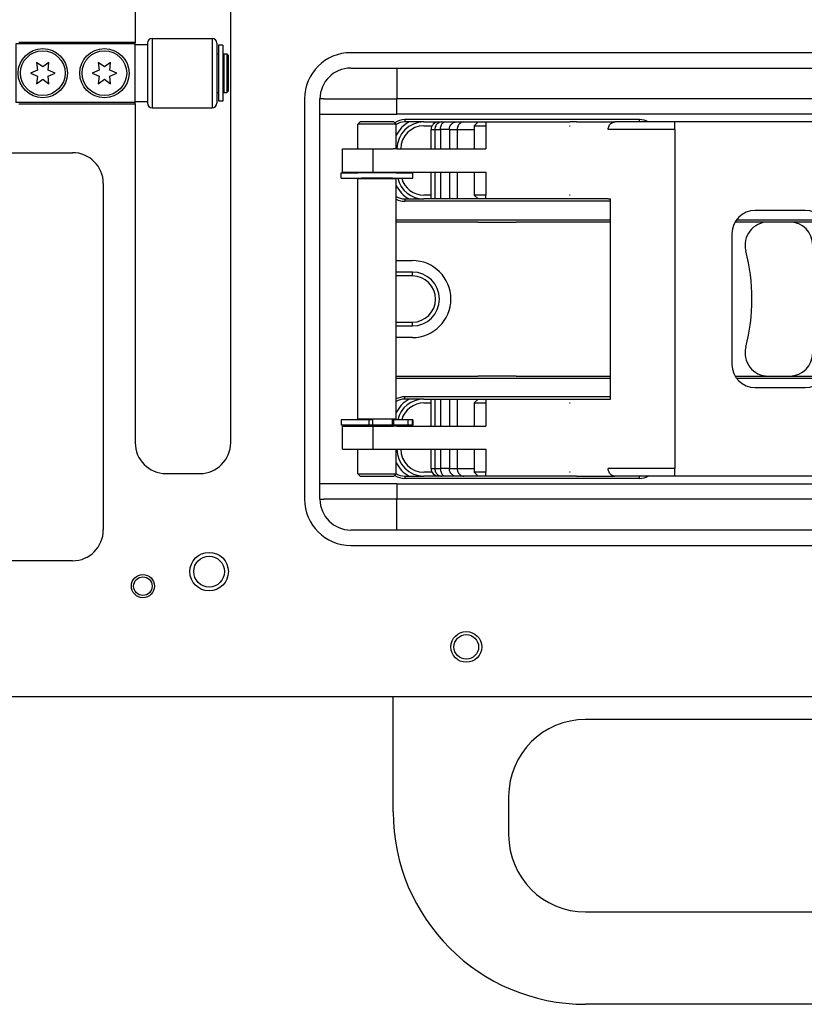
# Model space of a CAD drawing. Extents: x -1765 to 4890, y -3431 to 1272.
# Tile 63 of 111: x -238 to -136, y -1916 to -1789. Entities that reach past the tile are written whole.
import ezdxf

# ---------------------------------------------------------------- set-up
doc = ezdxf.new("R2010")
doc.units = 0
doc.layers.get('0').update_dxf_attribs({"linetype": 'CONTINUOUS'})

# ---------------------------------------------------------------- blocks, each defined once
blk = doc.blocks.new('E7018-24101__301', base_point=(116.8, -1421.88))
at = {"color": 1, "linetype": 'CONTINUOUS'}
for p, q in [((-223, -1747.54), (-223, -1791.54)), ((-210.6, -1843.54), (-210.6, -1747.54)), ((-223, -1791.54), (-238.1, -1791.54)), ((-223, -1791.74), (-223, -1791.54)), ((-223, -1791.84), (-223, -1791.74)), ((-223, -1799.24), (-223, -1791.84)), ((-45, -1792.88), (-195, -1792.88)), ((-223, -1799.34), (-223, -1799.24)), ((-201, -1798.88), (-201, -1850.88)), ((-238.1, -1799.54), (-223, -1799.54)), ((-223, -1799.54), (-223, -1799.34)), ((-223, -1799.54), (-223, -1843.54)), ((-323.82, -1805.87), (-231.14, -1805.87)), ((-227.14, -1809.87), (-227.14, -1854.87)), ((-219, -1847.54), (-214.6, -1847.54)), ((-195, -1856.88), (-45, -1856.88)), ((-231.14, -1858.87), (-323.82, -1858.87)), ((-352.8, -1876.48), (-189.5, -1876.48)), ((-189.5, -1876.48), (-188.9, -1876.48)), ((-188.9, -1876.48), (-51.1, -1876.48))]:
    blk.add_line(p, q, dxfattribs=at)
for centre, radius in [((-213.4, -1860.28), 2.5), ((-213.4, -1860.28), 2), ((-222, -1862.17), 1.5), ((-222, -1862.17), 1.2), ((-180, -1870.06), 2), ((-180, -1870.06), 1.6)]:
    blk.add_circle(centre, radius, dxfattribs=at)
for centre, radius, start, end in [((-195, -1798.88), 6, 90, 180), ((-231.14, -1809.87), 4, 0, 90), ((-219, -1843.54), 4, 180, -90), ((-214.6, -1843.54), 4, -90, 0), ((-195, -1850.88), 6, 180, -90), ((-231.14, -1854.87), 4, -90, 0)]:
    blk.add_arc(centre, radius, start, end, dxfattribs=at)
blk = doc.blocks.new('BUSHING_E7018-21701_2__304', base_point=(-182, -1819.88))
at = {"color": 1, "linetype": 'CONTINUOUS'}
blk.add_arc((-187, -1824.88), 5, -90, 90, dxfattribs=at)
blk = doc.blocks.new('BUSHINGS_POGOTOWER__306', base_point=(-48.5, -1613.88))
blk.add_blockref('BUSHING_E7018-21701_2__304', (-182, -1819.88))
blk = doc.blocks.new('0515-2034_M3X12_2__307', base_point=(-232.1, -1792.64))
at = {"color": 1, "linetype": 'CONTINUOUS'}
for p, q in [((-235, -1794.74), (-235.8, -1794.15)), ((-235.8, -1794.15), (-235.69, -1795.14)), ((-234.2, -1794.15), (-235, -1794.74)), ((-234.31, -1795.14), (-234.2, -1794.15)), ((-235.69, -1795.14), (-236.6, -1795.54)), ((-233.4, -1795.54), (-234.31, -1795.14)), ((-236.6, -1795.54), (-235.69, -1795.94)), ((-235.69, -1795.94), (-235.8, -1796.92)), ((-235.8, -1796.92), (-235, -1796.34)), ((-235, -1796.34), (-234.2, -1796.92)), ((-234.31, -1795.94), (-233.4, -1795.54)), ((-234.2, -1796.92), (-234.31, -1795.94))]:
    blk.add_line(p, q, dxfattribs=at)
blk.add_circle((-235, -1795.54), 2.9, dxfattribs=at)
blk = doc.blocks.new('0515-2034_M3X12_3__310', base_point=(-224.1, -1792.64))
at = {"color": 1, "linetype": 'CONTINUOUS'}
for p, q in [((-227, -1794.74), (-227.8, -1794.15)), ((-227.8, -1794.15), (-227.69, -1795.14)), ((-226.2, -1794.15), (-227, -1794.74)), ((-226.31, -1795.14), (-226.2, -1794.15)), ((-227.69, -1795.14), (-228.6, -1795.54)), ((-225.4, -1795.54), (-226.31, -1795.14)), ((-228.6, -1795.54), (-227.69, -1795.94)), ((-227.69, -1795.94), (-227.8, -1796.92)), ((-227.8, -1796.92), (-227, -1796.34)), ((-227, -1796.34), (-226.2, -1796.92)), ((-226.31, -1795.94), (-225.4, -1795.54)), ((-226.2, -1796.92), (-226.31, -1795.94))]:
    blk.add_line(p, q, dxfattribs=at)
blk.add_circle((-227, -1795.54), 2.9, dxfattribs=at)
blk = doc.blocks.new('SCREWSET_STIFFENER__315', base_point=(-2.1, -1498))
for name, p in [('0515-2034_M3X12_2__307', (-232.1, -1792.64)), ('0515-2034_M3X12_3__310', (-224.1, -1792.64))]:
    blk.add_blockref(name, p)
blk = doc.blocks.new('24991-0S112_2__326', base_point=(-50.5, -1876.48))
at = {"color": 1, "linetype": 'CONTINUOUS'}
for p, q in [((-189.5, -1876.48), (-188.9, -1876.48)), ((-189.5, -1891.48), (-189.5, -1876.48)), ((-75.5, -1879.48), (-164.5, -1879.48)), ((-174.5, -1889.48), (-174.5, -1894.48)), ((-164.5, -1904.48), (-75.5, -1904.48)), ((-75.5, -1916.48), (-164.5, -1916.48))]:
    blk.add_line(p, q, dxfattribs=at)
for centre, radius, start, end in [((-164.5, -1889.48), 10, 90, 180), ((-164.5, -1891.48), 25, 180, -90), ((-164.5, -1894.48), 10, 180, -90)]:
    blk.add_arc(centre, radius, start, end, dxfattribs=at)
blk = doc.blocks.new('STIFF_HANDLES__327', base_point=(-50.5, -1381.88))
blk.add_blockref('24991-0S112_2__326', (-50.5, -1876.48))
blk = doc.blocks.new('WASHER1__340', base_point=(-211.6, -1791.89))
at = {"color": 1, "linetype": 'CONTINUOUS'}
for p, q in [((-211.6, -1791.89), (-212.2, -1791.89)), ((-212.2, -1791.89), (-212.2, -1793.04)), ((-211.6, -1791.89), (-211.6, -1799.19)), ((-212.2, -1793.04), (-212.2, -1793.94)), ((-212.2, -1793.94), (-212.2, -1795.54)), ((-212.2, -1795.54), (-212.2, -1797.14)), ((-212.2, -1797.14), (-212.2, -1798.04)), ((-212.2, -1798.04), (-212.2, -1799.19)), ((-211.6, -1799.19), (-212.2, -1799.19))]:
    blk.add_line(p, q, dxfattribs=at)
blk = doc.blocks.new('23796-0S111__341', base_point=(-210.9, -1791.74))
at = {"color": 1, "linetype": 'CONTINUOUS'}
for p, q in [((-223, -1791.74), (-238.5, -1791.74)), ((-238.5, -1791.74), (-238.5, -1799.34)), ((-223, -1791.84), (-223, -1791.74)), ((-223, -1791.84), (-221.4, -1791.84)), ((-223, -1799.24), (-223, -1791.84)), ((-221.4, -1791.84), (-221.4, -1793.04)), ((-221.4, -1793.04), (-221.4, -1798.04)), ((-212.4, -1793.04), (-212.2, -1793.04)), ((-212.2, -1793.04), (-212.2, -1793.94)), ((-212.2, -1793.94), (-212.2, -1795.54)), ((-211.5, -1793.94), (-211.6, -1793.94)), ((-211.5, -1793.04), (-211.5, -1793.94)), ((-211.5, -1793.04), (-211.1, -1793.04)), ((-211.5, -1793.94), (-211.5, -1795.54)), ((-211.1, -1793.04), (-211.1, -1795.54)), ((-210.9, -1793.24), (-211.1, -1793.04)), ((-210.9, -1797.84), (-210.9, -1793.24)), ((-212.2, -1795.54), (-212.2, -1797.14)), ((-211.5, -1795.54), (-211.5, -1797.14)), ((-211.1, -1795.54), (-211.1, -1798.04)), ((-212.2, -1797.14), (-212.2, -1798.04)), ((-211.5, -1797.14), (-211.6, -1797.14)), ((-211.5, -1797.14), (-211.5, -1798.04)), ((-210.9, -1797.84), (-211.1, -1798.04)), ((-223, -1799.24), (-221.4, -1799.24)), ((-223, -1799.34), (-223, -1799.24)), ((-221.4, -1798.04), (-221.4, -1799.24)), ((-212.4, -1798.04), (-212.2, -1798.04)), ((-211.5, -1798.04), (-211.1, -1798.04)), ((-223, -1799.34), (-238.5, -1799.34))]:
    blk.add_line(p, q, dxfattribs=at)
for centre in [(-235, -1795.54), (-227, -1795.54)]:
    blk.add_circle(centre, 3.2, dxfattribs=at)
blk = doc.blocks.new('BEARING_HK0509__342', base_point=(-212.4, -1791.04))
at = {"color": 1, "linetype": 'CONTINUOUS'}
for p, q in [((-220.8, -1791.04), (-220.8, -1800.04)), ((-220.8, -1791.04), (-213, -1791.04)), ((-213, -1791.04), (-213, -1800.04)), ((-221.4, -1791.64), (-221.4, -1791.84)), ((-221.4, -1791.84), (-221.4, -1793.04)), ((-212.4, -1791.64), (-212.4, -1799.44)), ((-221.4, -1793.04), (-221.4, -1798.04)), ((-221.4, -1798.04), (-221.4, -1799.24)), ((-221.4, -1799.24), (-221.4, -1799.44)), ((-220.8, -1800.04), (-213, -1800.04))]:
    blk.add_line(p, q, dxfattribs=at)
for centre, start, end in [((-220.8, -1791.64), 90, 180), ((-213, -1791.64), 0, 90), ((-220.8, -1799.44), 180, -90), ((-213, -1799.44), -90, 0)]:
    blk.add_arc(centre, 0.6, start, end, dxfattribs=at)
blk = doc.blocks.new('BEARING_ASSY2_2__343', base_point=(-210.9, -1791.04))
for name, p in [('BEARING_HK0509__342', (-212.4, -1791.04)), ('23796-0S111__341', (-210.9, -1791.74)), ('WASHER1__340', (-211.6, -1791.89))]:
    blk.add_blockref(name, p)
blk = doc.blocks.new('BEARINGS__360', base_point=(130.3, -1469.57))
blk.add_blockref('BEARING_ASSY2_2__343', (-210.9, -1791.04))
blk = doc.blocks.new('SMALLPARTS__361', base_point=(130.3, -1381.88))
for name, p in [('STIFF_HANDLES__327', (-50.5, -1381.88)), ('BEARINGS__360', (130.3, -1469.57)), ('BUSHINGS_POGOTOWER__306', (-48.5, -1613.88)), ('SCREWSET_STIFFENER__315', (-2.1, -1498))]:
    blk.add_blockref(name, p)
blk = doc.blocks.new('E7018-64101__362', base_point=(130.3, -1381.88))
for name, p in [('SMALLPARTS__361', (130.3, -1381.88)), ('E7018-24101__301', (116.8, -1421.88))]:
    blk.add_blockref(name, p)
blk = doc.blocks.new('DUT_BOARD__363', base_point=(87.82, -1437.57))
at = {"color": 1, "linetype": 'CONTINUOUS'}
for p, q in [((-323.82, -1805.87), (-231.14, -1805.87)), ((-227.14, -1809.87), (-227.14, -1854.87)), ((-231.14, -1858.87), (-323.82, -1858.87))]:
    blk.add_line(p, q, dxfattribs=at)
for centre, start, end in [((-231.14, -1809.87), 0, 90), ((-231.14, -1854.87), -90, 0)]:
    blk.add_arc(centre, 4, start, end, dxfattribs=at)
blk = doc.blocks.new('STIFF_ASSY_DUTBD__364', base_point=(130.3, -1381.88))
for name, p in [('E7018-64101__362', (130.3, -1381.88)), ('DUT_BOARD__363', (87.82, -1437.57))]:
    blk.add_blockref(name, p)
blk = doc.blocks.new('Z_STAGE_PLATE__403', base_point=(-41, -1794.88))
at = {"color": 1, "linetype": 'CONTINUOUS'}
for p, q in [((-195, -1794.88), (-189, -1794.88)), ((-189, -1794.88), (-189, -1798.88)), ((-189, -1794.88), (-178.5, -1794.88)), ((-178.5, -1794.88), (-176.5, -1794.88)), ((-176.5, -1794.88), (-176, -1794.88)), ((-176, -1794.88), (-175.5, -1794.88)), ((-175.5, -1794.88), (-173.5, -1794.88)), ((-173.5, -1794.88), (-147, -1794.88)), ((-147, -1794.88), (-145, -1794.88)), ((-145, -1794.88), (-144, -1794.88)), ((-144, -1794.88), (-142, -1794.88)), ((-142, -1794.88), (-98, -1794.88)), ((-198.5, -1798.88), (-199, -1798.88)), ((-199, -1800.88), (-199, -1798.88)), ((-198.5, -1798.88), (-189, -1798.88)), ((-178.5, -1798.88), (-189, -1798.88)), ((-189, -1800.88), (-189, -1798.88)), ((-178, -1798.88), (-178.5, -1798.88)), ((-174, -1798.88), (-178, -1798.88)), ((-173.5, -1798.88), (-174, -1798.88)), ((-147, -1798.88), (-173.5, -1798.88)), ((-146.5, -1798.88), (-147, -1798.88)), ((-142.5, -1798.88), (-146.5, -1798.88)), ((-142, -1798.88), (-142.5, -1798.88)), ((-98, -1798.88), (-142, -1798.88)), ((-199, -1800.88), (-189, -1800.88)), ((-199, -1848.88), (-199, -1800.88)), ((-51, -1800.88), (-189, -1800.88)), ((-188, -1801.58), (-188, -1801.88)), ((-157.5, -1801.58), (-188, -1801.58)), ((-157.5, -1801.88), (-157.5, -1801.58)), ((-185.5, -1801.88), (-188, -1801.88)), ((-185.5, -1801.88), (-183.58, -1801.88)), ((-183.58, -1801.88), (-183.16, -1801.88)), ((-183.16, -1801.88), (-182.76, -1801.88)), ((-182.76, -1801.88), (-181.33, -1801.88)), ((-181.33, -1801.88), (-180.33, -1801.88)), ((-180.33, -1801.88), (-178.46, -1801.88)), ((-178.46, -1801.88), (-177.46, -1801.88)), ((-177.46, -1801.88), (-173.5, -1801.88)), ((-173.5, -1801.88), (-172.5, -1801.88)), ((-172.5, -1801.88), (-166.59, -1801.88)), ((-166.59, -1801.88), (-166.5, -1801.88)), ((-165.67, -1801.88), (-166.5, -1801.88)), ((-165.67, -1801.88), (-160.7, -1801.88)), ((-157.5, -1801.88), (-160.7, -1801.88)), ((-188, -1811.88), (-188, -1812.18)), ((-188, -1811.88), (-185.5, -1811.88)), ((-184.58, -1811.88), (-185.5, -1811.88)), ((-184.09, -1811.88), (-184.58, -1811.88)), ((-183.36, -1811.88), (-184.09, -1811.88)), ((-182.19, -1811.88), (-183.36, -1811.88)), ((-181.19, -1811.88), (-182.19, -1811.88)), ((-178.46, -1811.88), (-181.19, -1811.88)), ((-177.46, -1811.88), (-178.46, -1811.88)), ((-173, -1811.88), (-177.46, -1811.88)), ((-172, -1811.88), (-173, -1811.88)), ((-166.59, -1811.88), (-172, -1811.88)), ((-166.54, -1811.88), (-166.59, -1811.88)), ((-166.5, -1811.88), (-166.54, -1811.88)), ((-161.57, -1811.88), (-166.5, -1811.88)), ((-161.57, -1811.88), (-161.26, -1811.88)), ((-161.26, -1812.18), (-188, -1812.18)), ((-189.09, -1814.58), (-161.26, -1814.58)), ((-144.9, -1814.58), (-133.6, -1814.58)), ((-185.9, -1814.88), (-189.09, -1814.88)), ((-178.5, -1814.88), (-185.9, -1814.88)), ((-178.5, -1814.88), (-173.5, -1814.88)), ((-161.26, -1814.88), (-173.5, -1814.88)), ((-144, -1814.88), (-145.1, -1814.88)), ((-140.8, -1814.88), (-144, -1814.88)), ((-138, -1814.88), (-140.8, -1814.88)), ((-133.4, -1814.88), (-138, -1814.88)), ((-189.09, -1834.88), (-186, -1834.88)), ((-186, -1834.88), (-178.5, -1834.88)), ((-173.5, -1834.88), (-178.5, -1834.88)), ((-173.5, -1834.88), (-161.26, -1834.88)), ((-145.1, -1834.88), (-144.5, -1834.88)), ((-144.5, -1834.88), (-140.8, -1834.88)), ((-140.8, -1834.88), (-138, -1834.88)), ((-138, -1834.88), (-133.4, -1834.88)), ((-161.26, -1835.18), (-189.09, -1835.18)), ((-133.6, -1835.18), (-144.9, -1835.18)), ((-188, -1837.88), (-188, -1837.58)), ((-161.26, -1837.58), (-188, -1837.58)), ((-185.5, -1837.88), (-188, -1837.88)), ((-185.5, -1837.88), (-184.58, -1837.88)), ((-184.58, -1837.88), (-184.09, -1837.88)), ((-184.09, -1837.88), (-183.36, -1837.88)), ((-183.36, -1837.88), (-182.19, -1837.88)), ((-182.19, -1837.88), (-181.19, -1837.88)), ((-181.19, -1837.88), (-178.46, -1837.88)), ((-178.46, -1837.88), (-177.46, -1837.88)), ((-177.46, -1837.88), (-173, -1837.88)), ((-173, -1837.88), (-172, -1837.88)), ((-172, -1837.88), (-166.59, -1837.88)), ((-166.59, -1837.88), (-166.54, -1837.88)), ((-166.54, -1837.88), (-166.5, -1837.88)), ((-166.5, -1837.88), (-161.57, -1837.88)), ((-161.57, -1837.88), (-161.26, -1837.88)), ((-188, -1847.88), (-188, -1848.18)), ((-188, -1847.88), (-185.5, -1847.88)), ((-183.58, -1847.88), (-185.5, -1847.88)), ((-183.16, -1847.88), (-183.58, -1847.88)), ((-182.76, -1847.88), (-183.16, -1847.88)), ((-181.33, -1847.88), (-182.76, -1847.88)), ((-180.33, -1847.88), (-181.33, -1847.88)), ((-178.46, -1847.88), (-180.33, -1847.88)), ((-177.46, -1847.88), (-178.46, -1847.88)), ((-173.5, -1847.88), (-177.46, -1847.88)), ((-172.5, -1847.88), (-173.5, -1847.88)), ((-166.59, -1847.88), (-172.5, -1847.88)), ((-166.5, -1847.88), (-166.59, -1847.88)), ((-165.67, -1847.88), (-166.5, -1847.88)), ((-165.67, -1847.88), (-160.7, -1847.88)), ((-157.5, -1847.88), (-160.7, -1847.88)), ((-157.5, -1848.18), (-157.5, -1847.88)), ((-189, -1848.88), (-199, -1848.88)), ((-199, -1850.88), (-199, -1848.88)), ((-189, -1848.88), (-189, -1850.88)), ((-189, -1848.88), (-51, -1848.88)), ((-157.5, -1848.18), (-188, -1848.18)), ((-199, -1850.88), (-198.5, -1850.88)), ((-189, -1850.88), (-198.5, -1850.88)), ((-189, -1854.88), (-189, -1850.88)), ((-178.5, -1850.88), (-189, -1850.88)), ((-178, -1850.88), (-178.5, -1850.88)), ((-174, -1850.88), (-178, -1850.88)), ((-173.56, -1850.88), (-174, -1850.88)), ((-173.5, -1850.88), (-173.56, -1850.88)), ((-147, -1850.88), (-173.5, -1850.88)), ((-146.5, -1850.88), (-147, -1850.88)), ((-142.5, -1850.88), (-146.5, -1850.88)), ((-142.06, -1850.88), (-142.5, -1850.88)), ((-142, -1850.88), (-142.06, -1850.88)), ((-98, -1850.88), (-142, -1850.88)), ((-189, -1854.88), (-195, -1854.88)), ((-178.5, -1854.88), (-189, -1854.88)), ((-176.5, -1854.88), (-178.5, -1854.88)), ((-176, -1854.88), (-176.5, -1854.88)), ((-175.5, -1854.88), (-176, -1854.88)), ((-173.5, -1854.88), (-175.5, -1854.88)), ((-147, -1854.88), (-173.5, -1854.88)), ((-145, -1854.88), (-147, -1854.88)), ((-144, -1854.88), (-145, -1854.88)), ((-142, -1854.88), (-144, -1854.88)), ((-98, -1854.88), (-142, -1854.88))]:
    blk.add_line(p, q, dxfattribs=at)
for centre, radius, start, end in [((-195, -1798.88), 4, 90, 180), ((-188, -1803.88), 2.3, 90, 124.1633), ((-157.5, -1803.88), 2.3, 60.4082, 90), ((-188, -1803.88), 2, 90, 122.972), ((-188, -1809.88), 2, -122.972, -90), ((-188, -1809.88), 2.3, -118.245, -90), ((-188, -1839.88), 2.3, 90, 118.245), ((-188, -1839.88), 2, 90, 122.972), ((-188, -1845.88), 2.3, -124.1633, -90), ((-188, -1845.88), 2, -122.972, -90), ((-157.5, -1845.88), 2.3, -90, -60.4082), ((-195, -1850.88), 4, 180, -90)]:
    blk.add_arc(centre, radius, start, end, dxfattribs=at)
blk = doc.blocks.new('PIN_E7018-23703_3__406', base_point=(-142, -1794.88))
at = {"color": 1, "linetype": 'CONTINUOUS'}
for p, q in [((-147, -1794.88), (-145, -1794.88)), ((-144, -1794.88), (-142, -1794.88)), ((-146.5, -1798.88), (-147, -1798.88)), ((-142.5, -1798.88), (-146.5, -1798.88)), ((-142, -1798.88), (-142.5, -1798.88))]:
    blk.add_line(p, q, dxfattribs=at)
blk = doc.blocks.new('PIN_E7018-23703_4__407', base_point=(-173.5, -1794.88))
at = {"color": 1, "linetype": 'CONTINUOUS'}
for p, q in [((-178.5, -1794.88), (-176.5, -1794.88)), ((-175.5, -1794.88), (-173.5, -1794.88)), ((-178, -1798.88), (-178.5, -1798.88)), ((-174, -1798.88), (-178, -1798.88)), ((-173.5, -1798.88), (-174, -1798.88))]:
    blk.add_line(p, q, dxfattribs=at)
blk = doc.blocks.new('PIN_E7018-23703_6__408', base_point=(-142, -1831.38))
at = {"color": 1, "linetype": 'CONTINUOUS'}
for p, q in [((-146.5, -1850.88), (-147, -1850.88)), ((-142.5, -1850.88), (-146.5, -1850.88)), ((-142.06, -1850.88), (-142.5, -1850.88)), ((-142, -1850.88), (-142.06, -1850.88)), ((-145, -1854.88), (-147, -1854.88)), ((-142, -1854.88), (-144, -1854.88))]:
    blk.add_line(p, q, dxfattribs=at)
blk = doc.blocks.new('PIN_E7018-23703_5__411', base_point=(-173.5, -1850.88))
at = {"color": 1, "linetype": 'CONTINUOUS'}
for p, q in [((-178, -1850.88), (-178.5, -1850.88)), ((-174, -1850.88), (-178, -1850.88)), ((-173.56, -1850.88), (-174, -1850.88)), ((-173.5, -1850.88), (-173.56, -1850.88)), ((-176.5, -1854.88), (-178.5, -1854.88)), ((-173.5, -1854.88), (-175.5, -1854.88))]:
    blk.add_line(p, q, dxfattribs=at)
blk = doc.blocks.new('LATCHPINS__412', base_point=(-61.5, -1794.88))
for name, p in [('PIN_E7018-23703_4__407', (-173.5, -1794.88)), ('PIN_E7018-23703_3__406', (-142, -1794.88)), ('PIN_E7018-23703_5__411', (-173.5, -1850.88)), ('PIN_E7018-23703_6__408', (-142, -1831.38))]:
    blk.add_blockref(name, p)
blk = doc.blocks.new('RETAIN_RING_DIN6799-4__413', base_point=(-186.94, -1808.48))
at = {"color": 1, "linetype": 'CONTINUOUS'}
for p, q in [((-196.24, -1809.18), (-196.24, -1808.48)), ((-196.24, -1808.48), (-194.09, -1808.48)), ((-196.24, -1809.18), (-193.59, -1809.18)), ((-194.03, -1808.48), (-194.09, -1808.48)), ((-193.85, -1808.48), (-194.03, -1808.48)), ((-193.75, -1808.48), (-193.85, -1808.48)), ((-193.59, -1808.48), (-193.75, -1808.48)), ((-193.56, -1808.48), (-193.59, -1808.48)), ((-189.59, -1809.18), (-193.59, -1809.18)), ((-193.28, -1808.48), (-193.56, -1808.48)), ((-193.24, -1808.48), (-193.28, -1808.48)), ((-189.93, -1808.48), (-193.24, -1808.48)), ((-189.9, -1808.48), (-189.93, -1808.48)), ((-189.61, -1808.48), (-189.9, -1808.48)), ((-189.59, -1808.48), (-189.61, -1808.48)), ((-189.43, -1808.48), (-189.59, -1808.48)), ((-189.59, -1809.18), (-186.94, -1809.18)), ((-189.33, -1808.48), (-189.43, -1808.48)), ((-189.15, -1808.48), (-189.33, -1808.48)), ((-189.09, -1808.48), (-189.15, -1808.48)), ((-189.09, -1808.48), (-186.94, -1808.48)), ((-186.94, -1809.18), (-186.94, -1808.48))]:
    blk.add_line(p, q, dxfattribs=at)
blk = doc.blocks.new('RAIL_E7018-23701_2__414', base_point=(-75.09, -1837.88))
at = {"color": 1, "linetype": 'CONTINUOUS'}
for p, q in [((-178.46, -1837.88), (-178.96, -1838.38)), ((-178.96, -1838.38), (-177.46, -1838.38)), ((-178.96, -1838.38), (-178.96, -1841.38)), ((-178.46, -1837.88), (-177.46, -1837.88)), ((-177.46, -1837.88), (-177.46, -1838.38)), ((-177.46, -1837.88), (-173, -1837.88)), ((-177.46, -1838.38), (-177.46, -1841.38)), ((-173, -1837.88), (-172, -1837.88)), ((-172, -1837.88), (-166.59, -1837.88)), ((-166.59, -1837.88), (-166.54, -1837.88)), ((-166.59, -1838.38), (-166.5, -1838.38)), ((-166.54, -1837.88), (-166.5, -1837.88)), ((-166.5, -1837.88), (-161.57, -1837.88)), ((-161.57, -1837.88), (-161.26, -1837.88)), ((-127.27, -1837.88), (-112.82, -1837.88)), ((-112.97, -1838.38), (-127.12, -1838.38)), ((-196.09, -1841.38), (-192.09, -1841.38)), ((-196.09, -1844.38), (-196.09, -1841.38)), ((-192.09, -1841.38), (-189.5, -1841.38)), ((-192.09, -1844.38), (-192.09, -1841.38)), ((-189, -1841.38), (-189.5, -1841.38)), ((-189, -1841.38), (-188.5, -1841.38)), ((-188.5, -1841.38), (-178.96, -1841.38)), ((-178.96, -1841.38), (-177.46, -1841.38)), ((-77, -1841.38), (-77.09, -1841.38)), ((-77, -1841.38), (-76.5, -1841.38)), ((-76.5, -1841.38), (-75.09, -1841.38)), ((-75.09, -1844.38), (-75.09, -1841.38)), ((-196.09, -1844.38), (-192.09, -1844.38)), ((-192.09, -1844.38), (-189.5, -1844.38)), ((-189.5, -1844.38), (-189, -1844.38)), ((-189, -1844.38), (-188.5, -1844.38)), ((-188.5, -1844.38), (-178.96, -1844.38)), ((-178.96, -1844.38), (-178.96, -1847.38)), ((-178.96, -1844.38), (-177.46, -1844.38)), ((-177.46, -1844.38), (-177.46, -1847.38)), ((-79.29, -1844.38), (-79.09, -1844.38)), ((-79.09, -1844.38), (-79.09, -1844.18)), ((-79.09, -1844.38), (-77.5, -1844.38)), ((-77.5, -1844.38), (-77, -1844.38)), ((-77, -1844.38), (-76.5, -1844.38)), ((-76.5, -1844.38), (-75.09, -1844.38)), ((-178.46, -1847.88), (-178.96, -1847.38)), ((-177.46, -1847.38), (-178.96, -1847.38)), ((-177.46, -1847.88), (-178.46, -1847.88)), ((-177.46, -1847.88), (-177.46, -1847.38)), ((-173.5, -1847.88), (-177.46, -1847.88)), ((-172.5, -1847.88), (-173.5, -1847.88)), ((-166.59, -1847.88), (-172.5, -1847.88)), ((-166.5, -1847.38), (-166.59, -1847.38)), ((-166.5, -1847.88), (-166.59, -1847.88)), ((-165.67, -1847.88), (-166.5, -1847.88)), ((-165.67, -1847.88), (-160.7, -1847.88)), ((-157.5, -1847.88), (-160.7, -1847.88)), ((-152.91, -1847.88), (-157.5, -1847.88)), ((-104.59, -1847.88), (-152.91, -1847.88)), ((-93.72, -1847.88), (-104.59, -1847.88)), ((-92.72, -1847.88), (-93.72, -1847.88))]:
    blk.add_line(p, q, dxfattribs=at)
blk = doc.blocks.new('RAIL_E7018-23701_1__415', base_point=(-75.09, -1801.88))
at = {"color": 1, "linetype": 'CONTINUOUS'}
for p, q in [((-178.46, -1801.88), (-178.96, -1802.38)), ((-178.96, -1802.38), (-177.46, -1802.38)), ((-178.96, -1802.38), (-178.96, -1805.38)), ((-178.46, -1801.88), (-177.46, -1801.88)), ((-177.46, -1801.88), (-173.5, -1801.88)), ((-177.46, -1801.88), (-177.46, -1802.38)), ((-177.46, -1802.38), (-177.46, -1805.38)), ((-173.5, -1801.88), (-172.5, -1801.88)), ((-172.5, -1801.88), (-166.59, -1801.88)), ((-166.59, -1801.88), (-166.5, -1801.88)), ((-166.59, -1802.38), (-166.5, -1802.38)), ((-165.67, -1801.88), (-166.5, -1801.88)), ((-165.67, -1801.88), (-160.7, -1801.88)), ((-157.5, -1801.88), (-160.7, -1801.88)), ((-152.91, -1801.88), (-157.5, -1801.88)), ((-104.59, -1801.88), (-152.91, -1801.88)), ((-93.72, -1801.88), (-104.59, -1801.88)), ((-92.72, -1801.88), (-93.72, -1801.88)), ((-196.09, -1808.38), (-196.09, -1805.38)), ((-196.09, -1805.38), (-192.09, -1805.38)), ((-192.09, -1805.38), (-189.5, -1805.38)), ((-192.09, -1808.38), (-192.09, -1805.38)), ((-189, -1805.38), (-189.5, -1805.38)), ((-189, -1805.38), (-188.5, -1805.38)), ((-188.5, -1805.38), (-178.96, -1805.38)), ((-178.96, -1805.38), (-177.46, -1805.38)), ((-79.29, -1805.38), (-79.09, -1805.38)), ((-79.09, -1805.58), (-79.09, -1805.38)), ((-79.09, -1805.38), (-77.5, -1805.38)), ((-77, -1805.38), (-77.5, -1805.38)), ((-77, -1805.38), (-76.5, -1805.38)), ((-76.5, -1805.38), (-75.09, -1805.38)), ((-75.09, -1808.38), (-75.09, -1805.38)), ((-196.09, -1808.38), (-192.09, -1808.38)), ((-192.09, -1808.38), (-189.5, -1808.38)), ((-189.5, -1808.38), (-189, -1808.38)), ((-189, -1808.38), (-188.5, -1808.38)), ((-188.5, -1808.38), (-178.96, -1808.38)), ((-178.96, -1808.38), (-177.46, -1808.38)), ((-178.96, -1808.38), (-178.96, -1811.38)), ((-177.46, -1808.38), (-177.46, -1811.38)), ((-77.09, -1808.38), (-77, -1808.38)), ((-77, -1808.38), (-76.5, -1808.38)), ((-76.5, -1808.38), (-75.09, -1808.38)), ((-177.46, -1811.38), (-178.96, -1811.38)), ((-178.46, -1811.88), (-178.96, -1811.38)), ((-177.46, -1811.88), (-178.46, -1811.88)), ((-177.46, -1811.88), (-177.46, -1811.38)), ((-173, -1811.88), (-177.46, -1811.88)), ((-172, -1811.88), (-173, -1811.88)), ((-166.59, -1811.88), (-172, -1811.88)), ((-166.5, -1811.38), (-166.59, -1811.38)), ((-166.54, -1811.88), (-166.59, -1811.88)), ((-166.5, -1811.88), (-166.54, -1811.88)), ((-161.57, -1811.88), (-166.5, -1811.88)), ((-161.57, -1811.88), (-161.26, -1811.88)), ((-127.27, -1811.88), (-112.82, -1811.88)), ((-127.12, -1811.38), (-112.97, -1811.38))]:
    blk.add_line(p, q, dxfattribs=at)
blk = doc.blocks.new('RETAIN_RING_DIN6799-4__416', base_point=(-186.94, -1840.58))
at = {"color": 1, "linetype": 'CONTINUOUS'}
for p, q in [((-193.59, -1840.58), (-196.24, -1840.58)), ((-196.24, -1840.58), (-196.24, -1841.28)), ((-194.09, -1841.28), (-196.24, -1841.28)), ((-193.59, -1841.28), (-194.09, -1841.28)), ((-192.65, -1840.58), (-193.59, -1840.58)), ((-193.57, -1841.28), (-193.59, -1841.28)), ((-193.27, -1841.28), (-193.57, -1841.28)), ((-193, -1841.28), (-193.27, -1841.28)), ((-192.75, -1841.28), (-193, -1841.28)), ((-192.65, -1841.28), (-192.75, -1841.28)), ((-192.65, -1840.58), (-192.65, -1841.28)), ((-192.16, -1840.58), (-192.65, -1840.58)), ((-192.62, -1841.28), (-192.65, -1841.28)), ((-192.51, -1841.28), (-192.62, -1841.28)), ((-192.5, -1841.28), (-192.51, -1841.28)), ((-192.34, -1841.28), (-192.5, -1841.28)), ((-192.16, -1841.28), (-192.34, -1841.28)), ((-192.16, -1840.58), (-192.16, -1841.28)), ((-190.16, -1841.28), (-192.16, -1841.28)), ((-190.1, -1841.28), (-190.16, -1841.28)), ((-190.07, -1841.28), (-190.1, -1841.28)), ((-189.97, -1841.28), (-190.07, -1841.28)), ((-189.59, -1841.28), (-189.97, -1841.28)), ((-189.45, -1840.58), (-189.59, -1840.58)), ((-189.59, -1841.28), (-189.59, -1841.28)), ((-189.45, -1841.28), (-189.59, -1841.28)), ((-187.59, -1840.58), (-189.45, -1840.58)), ((-189.45, -1840.58), (-189.45, -1841.28)), ((-189.09, -1841.28), (-189.45, -1841.28)), ((-187.59, -1841.28), (-189.09, -1841.28)), ((-187.59, -1840.58), (-187.59, -1841.28)), ((-187.02, -1840.58), (-187.59, -1840.58)), ((-187.02, -1841.28), (-187.59, -1841.28)), ((-187.02, -1840.58), (-187.02, -1841.28)), ((-186.94, -1840.58), (-187.02, -1840.58)), ((-186.94, -1841.28), (-187.02, -1841.28)), ((-186.94, -1840.58), (-186.94, -1841.28))]:
    blk.add_line(p, q, dxfattribs=at)
blk = doc.blocks.new('PIN_E7018-23702_2__421', base_point=(-189.09, -1801.88))
at = {"color": 1, "linetype": 'CONTINUOUS'}
for p, q in [((-193.79, -1801.88), (-194.09, -1802.18)), ((-189.09, -1802.18), (-194.09, -1802.18)), ((-194.09, -1805.38), (-194.09, -1802.18)), ((-189.39, -1801.88), (-193.79, -1801.88)), ((-189.39, -1801.88), (-189.09, -1802.18)), ((-189.09, -1805.38), (-189.09, -1802.18)), ((-194.09, -1808.48), (-194.09, -1808.38)), ((-194.03, -1808.48), (-194.09, -1808.48)), ((-194.09, -1840.48), (-194.09, -1809.28)), ((-193.59, -1809.28), (-194.09, -1809.28)), ((-193.85, -1808.48), (-194.03, -1808.48)), ((-193.75, -1808.48), (-193.85, -1808.48)), ((-193.59, -1808.48), (-193.75, -1808.48)), ((-193.56, -1808.48), (-193.59, -1808.48)), ((-193.59, -1809.28), (-193.59, -1809.18)), ((-189.59, -1809.28), (-193.59, -1809.28)), ((-193.28, -1808.48), (-193.56, -1808.48)), ((-193.24, -1808.48), (-193.28, -1808.48)), ((-189.93, -1808.48), (-193.24, -1808.48)), ((-189.9, -1808.48), (-189.93, -1808.48)), ((-189.61, -1808.48), (-189.9, -1808.48)), ((-189.59, -1808.48), (-189.61, -1808.48)), ((-189.43, -1808.48), (-189.59, -1808.48)), ((-189.59, -1809.28), (-189.59, -1809.18)), ((-189.09, -1809.28), (-189.59, -1809.28)), ((-189.33, -1808.48), (-189.43, -1808.48)), ((-189.15, -1808.48), (-189.33, -1808.48)), ((-189.09, -1808.48), (-189.15, -1808.48)), ((-189.09, -1808.48), (-189.09, -1808.38)), ((-189.09, -1840.48), (-189.09, -1809.28)), ((-193.59, -1840.48), (-194.09, -1840.48)), ((-193.59, -1841.28), (-194.09, -1841.28)), ((-194.09, -1841.38), (-194.09, -1841.28)), ((-193.59, -1840.58), (-193.59, -1840.48)), ((-189.59, -1840.48), (-193.59, -1840.48)), ((-193.57, -1841.28), (-193.59, -1841.28)), ((-193.27, -1841.28), (-193.57, -1841.28)), ((-193, -1841.28), (-193.27, -1841.28)), ((-192.75, -1841.28), (-193, -1841.28)), ((-192.65, -1841.28), (-192.75, -1841.28)), ((-192.62, -1841.28), (-192.65, -1841.28)), ((-192.51, -1841.28), (-192.62, -1841.28)), ((-192.5, -1841.28), (-192.51, -1841.28)), ((-192.34, -1841.28), (-192.5, -1841.28)), ((-192.16, -1841.28), (-192.34, -1841.28)), ((-190.16, -1841.28), (-192.16, -1841.28)), ((-190.1, -1841.28), (-190.16, -1841.28)), ((-190.07, -1841.28), (-190.1, -1841.28)), ((-189.97, -1841.28), (-190.07, -1841.28)), ((-189.59, -1841.28), (-189.97, -1841.28)), ((-189.09, -1840.48), (-189.59, -1840.48)), ((-189.59, -1841.28), (-189.59, -1840.48)), ((-189.59, -1841.28), (-189.59, -1841.28)), ((-189.45, -1841.28), (-189.59, -1841.28)), ((-189.09, -1841.28), (-189.45, -1841.28)), ((-189.09, -1841.38), (-189.09, -1841.28)), ((-194.09, -1847.58), (-194.09, -1844.38)), ((-189.09, -1847.58), (-189.09, -1844.38)), ((-193.79, -1847.88), (-194.09, -1847.58)), ((-194.09, -1847.58), (-189.09, -1847.58)), ((-193.79, -1847.88), (-189.39, -1847.88)), ((-189.39, -1847.88), (-189.09, -1847.58))]:
    blk.add_line(p, q, dxfattribs=at)
blk = doc.blocks.new('LEVER_E7018-25001__422', base_point=(-75.76, -1801.88))
at = {"color": 1, "linetype": 'CONTINUOUS'}
for p, q in [((-184.58, -1802.88), (-184.09, -1802.88)), ((-184.58, -1805.38), (-184.58, -1802.88)), ((-184.09, -1802.88), (-184.09, -1805.38)), ((-184.09, -1802.88), (-183.36, -1802.88)), ((-183.58, -1801.88), (-183.16, -1801.88)), ((-183.36, -1802.88), (-183.36, -1805.38)), ((-182.19, -1802.88), (-183.36, -1802.88)), ((-183.16, -1801.88), (-182.76, -1801.88)), ((-182.76, -1801.88), (-181.33, -1801.88)), ((-182.19, -1802.88), (-182.19, -1805.38)), ((-182.19, -1802.88), (-181.19, -1802.88)), ((-181.33, -1801.88), (-180.33, -1801.88)), ((-181.19, -1802.88), (-181.19, -1805.38)), ((-181.19, -1802.88), (-178.96, -1802.88)), ((-180.33, -1801.88), (-178.46, -1801.88)), ((-178.46, -1801.88), (-177.46, -1801.88)), ((-177.46, -1801.88), (-173.5, -1801.88)), ((-173.5, -1801.88), (-172.5, -1801.88)), ((-172.5, -1801.88), (-166.59, -1801.88)), ((-166.59, -1801.88), (-166.5, -1801.88)), ((-165.67, -1801.88), (-166.5, -1801.88)), ((-165.67, -1801.88), (-160.7, -1801.88)), ((-152.91, -1802.88), (-161.57, -1802.88)), ((-157.5, -1801.88), (-160.7, -1801.88)), ((-152.91, -1801.88), (-157.5, -1801.88)), ((-152.91, -1802.88), (-152.91, -1801.88)), ((-104.59, -1801.88), (-152.91, -1801.88)), ((-152.91, -1802.88), (-152.91, -1846.88)), ((-93.72, -1801.88), (-104.59, -1801.88)), ((-92.72, -1801.88), (-93.72, -1801.88)), ((-87.76, -1801.88), (-92.72, -1801.88)), ((-184.58, -1811.88), (-184.58, -1808.38)), ((-184.09, -1808.38), (-184.09, -1811.88)), ((-183.36, -1808.38), (-183.36, -1811.88)), ((-182.19, -1808.38), (-182.19, -1811.88)), ((-181.19, -1808.38), (-181.19, -1811.88)), ((-184.09, -1811.88), (-184.58, -1811.88)), ((-183.36, -1811.88), (-184.09, -1811.88)), ((-182.19, -1811.88), (-183.36, -1811.88)), ((-181.19, -1811.88), (-182.19, -1811.88)), ((-178.46, -1811.88), (-181.19, -1811.88)), ((-177.46, -1811.88), (-178.46, -1811.88)), ((-173, -1811.88), (-177.46, -1811.88)), ((-172, -1811.88), (-173, -1811.88)), ((-166.59, -1811.88), (-172, -1811.88)), ((-166.54, -1811.88), (-166.59, -1811.88)), ((-166.5, -1811.88), (-166.54, -1811.88)), ((-161.57, -1811.88), (-166.5, -1811.88)), ((-161.57, -1811.88), (-161.26, -1811.88)), ((-161.26, -1837.88), (-161.26, -1811.88)), ((-136, -1813.38), (-142.5, -1813.38)), ((-97.59, -1813.38), (-104.09, -1813.38)), ((-75.76, -1835.88), (-75.76, -1813.88)), ((-145.5, -1816.38), (-145.5, -1833.38)), ((-133, -1833.38), (-133, -1816.38)), ((-107.09, -1833.38), (-107.09, -1816.38)), ((-94.59, -1833.38), (-94.59, -1816.38)), ((-142.5, -1836.38), (-136, -1836.38)), ((-104.09, -1836.38), (-97.59, -1836.38)), ((-184.58, -1837.88), (-184.09, -1837.88)), ((-184.58, -1841.38), (-184.58, -1837.88)), ((-184.09, -1837.88), (-183.36, -1837.88)), ((-184.09, -1837.88), (-184.09, -1841.38)), ((-183.36, -1837.88), (-182.19, -1837.88)), ((-183.36, -1837.88), (-183.36, -1841.38)), ((-182.19, -1837.88), (-181.19, -1837.88)), ((-182.19, -1837.88), (-182.19, -1841.38)), ((-181.19, -1837.88), (-178.46, -1837.88)), ((-181.19, -1837.88), (-181.19, -1841.38)), ((-178.46, -1837.88), (-177.46, -1837.88)), ((-177.46, -1837.88), (-173, -1837.88)), ((-173, -1837.88), (-172, -1837.88)), ((-172, -1837.88), (-166.59, -1837.88)), ((-166.59, -1837.88), (-166.54, -1837.88)), ((-166.54, -1837.88), (-166.5, -1837.88)), ((-166.5, -1837.88), (-161.57, -1837.88)), ((-161.57, -1837.88), (-161.26, -1837.88)), ((-184.58, -1846.88), (-184.58, -1844.38)), ((-184.09, -1844.38), (-184.09, -1846.88)), ((-183.36, -1844.38), (-183.36, -1846.88)), ((-182.19, -1844.38), (-182.19, -1846.88)), ((-181.19, -1844.38), (-181.19, -1846.88)), ((-184.58, -1846.88), (-184.09, -1846.88)), ((-184.09, -1846.88), (-183.36, -1846.88)), ((-183.16, -1847.88), (-183.58, -1847.88)), ((-182.19, -1846.88), (-183.36, -1846.88)), ((-182.76, -1847.88), (-183.16, -1847.88)), ((-181.33, -1847.88), (-182.76, -1847.88)), ((-182.19, -1846.88), (-181.19, -1846.88)), ((-180.33, -1847.88), (-181.33, -1847.88)), ((-181.19, -1846.88), (-178.96, -1846.88)), ((-178.46, -1847.88), (-180.33, -1847.88)), ((-177.46, -1847.88), (-178.46, -1847.88)), ((-173.5, -1847.88), (-177.46, -1847.88)), ((-172.5, -1847.88), (-173.5, -1847.88)), ((-166.59, -1847.88), (-172.5, -1847.88)), ((-166.5, -1847.88), (-166.59, -1847.88)), ((-165.67, -1847.88), (-166.5, -1847.88)), ((-165.67, -1847.88), (-160.7, -1847.88)), ((-152.91, -1846.88), (-161.57, -1846.88)), ((-157.5, -1847.88), (-160.7, -1847.88)), ((-152.91, -1847.88), (-157.5, -1847.88)), ((-152.91, -1847.88), (-152.91, -1846.88)), ((-104.59, -1847.88), (-152.91, -1847.88)), ((-93.72, -1847.88), (-104.59, -1847.88)), ((-92.72, -1847.88), (-93.72, -1847.88)), ((-87.76, -1847.88), (-92.72, -1847.88))]:
    blk.add_line(p, q, dxfattribs=at)
for centre in [(-120.05, -1813.88), (-120.05, -1835.88)]:
    blk.add_circle(centre, 7.5, dxfattribs=at)
for centre, radius, start, end in [((-183.58, -1802.88), 1, 90, 180), ((-87.76, -1813.88), 12, 0, 90), ((-142.5, -1816.38), 3, 90, 180), ((-136, -1816.38), 3, 0, 90), ((-104.09, -1816.38), 3, 90, 180), ((-97.59, -1816.38), 3, 0, 90), ((-142.5, -1833.38), 3, -180, -90), ((-136, -1833.38), 3, -90, 0), ((-104.09, -1833.38), 3, -180, -90), ((-97.59, -1833.38), 3, -90, 0), ((-87.76, -1835.88), 12, -90, 0), ((-183.58, -1846.88), 1, 180, -90)]:
    blk.add_arc(centre, radius, start, end, dxfattribs=at)
for points in [[(-183.16, -1801.88), (-183.33, -1801.88), (-183.49, -1801.93), (-183.77, -1802.1), (-183.89, -1802.23), (-184.05, -1802.53), (-184.09, -1802.7), (-184.09, -1802.88)], [(-183.36, -1802.88), (-183.36, -1802.7), (-183.33, -1802.53), (-183.23, -1802.23), (-183.15, -1802.1), (-182.97, -1801.93), (-182.86, -1801.88), (-182.76, -1801.88)], [(-182.19, -1802.88), (-182.19, -1802.7), (-182.15, -1802.53), (-182, -1802.23), (-181.89, -1802.1), (-181.63, -1801.93), (-181.48, -1801.88), (-181.33, -1801.88)], [(-180.33, -1801.88), (-180.48, -1801.88), (-180.63, -1801.93), (-180.89, -1802.1), (-181, -1802.23), (-181.15, -1802.53), (-181.19, -1802.7), (-181.19, -1802.88)], [(-161.57, -1802.88), (-161.57, -1802.7), (-161.53, -1802.53), (-161.37, -1802.23), (-161.26, -1802.1), (-161, -1801.93), (-160.85, -1801.88), (-160.7, -1801.88)], [(-184.09, -1846.88), (-184.09, -1847.05), (-184.05, -1847.23), (-183.89, -1847.53), (-183.77, -1847.66), (-183.49, -1847.83), (-183.33, -1847.88), (-183.16, -1847.88)], [(-183.36, -1846.88), (-183.36, -1847.05), (-183.33, -1847.23), (-183.23, -1847.53), (-183.15, -1847.66), (-182.97, -1847.83), (-182.86, -1847.88), (-182.76, -1847.88)], [(-181.33, -1847.88), (-181.48, -1847.88), (-181.63, -1847.83), (-181.89, -1847.66), (-182, -1847.53), (-182.15, -1847.23), (-182.19, -1847.05), (-182.19, -1846.88)], [(-181.19, -1846.88), (-181.19, -1847.05), (-181.15, -1847.23), (-181, -1847.53), (-180.89, -1847.66), (-180.63, -1847.83), (-180.48, -1847.88), (-180.33, -1847.88)], [(-160.7, -1847.88), (-160.85, -1847.88), (-161, -1847.83), (-161.26, -1847.66), (-161.37, -1847.53), (-161.53, -1847.23), (-161.57, -1847.05), (-161.57, -1846.88)]]:
    blk.add_open_spline(points, degree=3, knots=[0, 0, 0, 0, 1, 1, 2, 2, 3, 3, 3, 3], dxfattribs=at)
blk = doc.blocks.new('CLAMP_ASSY__423', base_point=(-54.79, -1801.88))
for name, p in [('RAIL_E7018-23701_1__415', (-75.09, -1801.88)), ('PIN_E7018-23702_2__421', (-189.09, -1801.88)), ('LEVER_E7018-25001__422', (-75.76, -1801.88)), ('RETAIN_RING_DIN6799-4__413', (-186.94, -1808.48)), ('RAIL_E7018-23701_2__414', (-75.09, -1837.88)), ('RETAIN_RING_DIN6799-4__416', (-186.94, -1840.58))]:
    blk.add_blockref(name, p)
blk = doc.blocks.new('LATCH_E7018-21201_2__425', base_point=(-135, -1814.88))
at = {"color": 1, "linetype": 'CONTINUOUS'}
for p, q in [((-185.9, -1814.88), (-189.09, -1814.88)), ((-178.5, -1814.88), (-185.9, -1814.88)), ((-178.5, -1814.88), (-173.5, -1814.88)), ((-161.26, -1814.88), (-173.5, -1814.88)), ((-144, -1814.88), (-145.1, -1814.88)), ((-140.8, -1814.88), (-144, -1814.88)), ((-138, -1814.88), (-140.8, -1814.88)), ((-135, -1817.88), (-135, -1831.88)), ((-189.09, -1819.88), (-187, -1819.88)), ((-187, -1821.38), (-189.09, -1821.38)), ((-187, -1821.88), (-189.09, -1821.88)), ((-187, -1821.88), (-187, -1821.38)), ((-189.09, -1827.88), (-187, -1827.88)), ((-189.09, -1828.38), (-187, -1828.38)), ((-187, -1828.38), (-187, -1827.88)), ((-187, -1829.88), (-189.09, -1829.88)), ((-189.09, -1834.88), (-186, -1834.88)), ((-186, -1834.88), (-178.5, -1834.88)), ((-173.5, -1834.88), (-178.5, -1834.88)), ((-173.5, -1834.88), (-161.26, -1834.88)), ((-145.1, -1834.88), (-144.5, -1834.88)), ((-144.5, -1834.88), (-140.8, -1834.88)), ((-140.8, -1834.88), (-138, -1834.88))]:
    blk.add_line(p, q, dxfattribs=at)
for centre, radius, start, end in [((-140.8, -1817.88), 3, 90, -165.5225), ((-138, -1817.88), 3, 0, 90), ((-167.91, -1824.88), 25, 0, 14.4775), ((-187, -1824.88), 5, -90, 90), ((-187, -1824.88), 3.5, -90, 90), ((-187, -1824.88), 3, -90, 90), ((-167.91, -1824.88), 25, -14.4775, 0), ((-140.8, -1831.88), 3, 165.5225, -90), ((-138, -1831.88), 3, -90, 0)]:
    blk.add_arc(centre, radius, start, end, dxfattribs=at)
blk = doc.blocks.new('LOCK_ASSY__427', base_point=(-47, -1814.88))
blk.add_blockref('LATCH_E7018-21201_2__425', (-135, -1814.88))
blk = doc.blocks.new('Z-STAGE_ASSY__428', base_point=(-41, -1794.88))
for name, p in [('Z_STAGE_PLATE__403', (-41, -1794.88)), ('LATCHPINS__412', (-61.5, -1794.88)), ('CLAMP_ASSY__423', (-54.79, -1801.88)), ('LOCK_ASSY__427', (-47, -1814.88))]:
    blk.add_blockref(name, p)
blk = doc.blocks.new('PLATE_E7018-27702__429', base_point=(-41, -1794.88))
at = {"color": 1, "linetype": 'CONTINUOUS'}
for p, q in [((-195, -1794.88), (-189, -1794.88)), ((-189, -1794.88), (-178.5, -1794.88)), ((-178.5, -1794.88), (-176.5, -1794.88)), ((-176.5, -1794.88), (-176, -1794.88)), ((-176, -1794.88), (-175.5, -1794.88)), ((-175.5, -1794.88), (-173.5, -1794.88)), ((-173.5, -1794.88), (-147, -1794.88)), ((-147, -1794.88), (-145, -1794.88)), ((-145, -1794.88), (-144, -1794.88)), ((-144, -1794.88), (-142, -1794.88)), ((-142, -1794.88), (-98, -1794.88)), ((-198.5, -1798.88), (-199, -1798.88)), ((-199, -1800.88), (-199, -1798.88)), ((-199, -1848.88), (-199, -1800.88)), ((-185.5, -1801.88), (-183.58, -1801.88)), ((-185.5, -1802.38), (-184.44, -1802.38)), ((-183.58, -1801.88), (-183.16, -1801.88)), ((-183.16, -1801.88), (-182.76, -1801.88)), ((-182.76, -1801.88), (-181.33, -1801.88)), ((-181.33, -1801.88), (-180.33, -1801.88)), ((-180.33, -1801.88), (-178.46, -1801.88)), ((-178.96, -1802.38), (-177.46, -1802.38)), ((-178.46, -1801.88), (-177.46, -1801.88)), ((-177.46, -1801.88), (-173.5, -1801.88)), ((-173.5, -1801.88), (-172.5, -1801.88)), ((-172.5, -1801.88), (-166.59, -1801.88)), ((-166.59, -1801.88), (-166.5, -1801.88)), ((-166.59, -1802.38), (-166.5, -1802.38)), ((-189, -1805.38), (-189.5, -1805.38)), ((-189.5, -1808.38), (-189, -1808.38)), ((-184.58, -1811.38), (-185.5, -1811.38)), ((-184.58, -1811.88), (-185.5, -1811.88)), ((-184.09, -1811.88), (-184.58, -1811.88)), ((-183.36, -1811.88), (-184.09, -1811.88)), ((-182.19, -1811.88), (-183.36, -1811.88)), ((-181.19, -1811.88), (-182.19, -1811.88)), ((-178.46, -1811.88), (-181.19, -1811.88)), ((-177.46, -1811.38), (-178.96, -1811.38)), ((-177.46, -1811.88), (-178.46, -1811.88)), ((-173, -1811.88), (-177.46, -1811.88)), ((-172, -1811.88), (-173, -1811.88)), ((-166.59, -1811.88), (-172, -1811.88)), ((-166.5, -1811.38), (-166.59, -1811.38)), ((-166.54, -1811.88), (-166.59, -1811.88)), ((-166.5, -1811.88), (-166.54, -1811.88)), ((-185.5, -1837.88), (-184.58, -1837.88)), ((-185.5, -1838.38), (-184.58, -1838.38)), ((-184.58, -1837.88), (-184.09, -1837.88)), ((-184.09, -1837.88), (-183.36, -1837.88)), ((-183.36, -1837.88), (-182.19, -1837.88)), ((-182.19, -1837.88), (-181.19, -1837.88)), ((-181.19, -1837.88), (-178.46, -1837.88)), ((-178.96, -1838.38), (-177.46, -1838.38)), ((-178.46, -1837.88), (-177.46, -1837.88)), ((-177.46, -1837.88), (-173, -1837.88)), ((-173, -1837.88), (-172, -1837.88)), ((-172, -1837.88), (-166.59, -1837.88)), ((-166.59, -1837.88), (-166.54, -1837.88)), ((-166.59, -1838.38), (-166.5, -1838.38)), ((-166.54, -1837.88), (-166.5, -1837.88)), ((-189, -1841.38), (-189.5, -1841.38)), ((-189.5, -1844.38), (-189, -1844.38)), ((-184.44, -1847.38), (-185.5, -1847.38)), ((-183.58, -1847.88), (-185.5, -1847.88)), ((-183.16, -1847.88), (-183.58, -1847.88)), ((-182.76, -1847.88), (-183.16, -1847.88)), ((-181.33, -1847.88), (-182.76, -1847.88)), ((-180.33, -1847.88), (-181.33, -1847.88)), ((-178.46, -1847.88), (-180.33, -1847.88)), ((-177.46, -1847.38), (-178.96, -1847.38)), ((-177.46, -1847.88), (-178.46, -1847.88)), ((-173.5, -1847.88), (-177.46, -1847.88)), ((-172.5, -1847.88), (-173.5, -1847.88)), ((-166.59, -1847.88), (-172.5, -1847.88)), ((-166.5, -1847.38), (-166.59, -1847.38)), ((-166.5, -1847.88), (-166.59, -1847.88)), ((-199, -1850.88), (-199, -1848.88)), ((-199, -1850.88), (-198.5, -1850.88)), ((-189, -1854.88), (-195, -1854.88)), ((-178.5, -1854.88), (-189, -1854.88)), ((-176.5, -1854.88), (-178.5, -1854.88)), ((-176, -1854.88), (-176.5, -1854.88)), ((-175.5, -1854.88), (-176, -1854.88)), ((-173.5, -1854.88), (-175.5, -1854.88)), ((-147, -1854.88), (-173.5, -1854.88)), ((-145, -1854.88), (-147, -1854.88)), ((-144, -1854.88), (-145, -1854.88)), ((-142, -1854.88), (-144, -1854.88)), ((-98, -1854.88), (-142, -1854.88))]:
    blk.add_line(p, q, dxfattribs=at)
for centre, radius, start, end in [((-195, -1798.88), 4, 90, 180), ((-185.5, -1805.38), 4, 118.955, 153.7813), ((-185.5, -1805.38), 3.5, 90, 180), ((-185.5, -1805.38), 3, 90, 180), ((-185.5, -1808.38), 4, -168.463, -166.9971), ((-185.5, -1808.38), 3.5, 180, -178.3628), ((-185.5, -1808.38), 3.5, -166.787, -90), ((-185.5, -1808.38), 3, 180, -178.0898), ((-185.5, -1808.38), 3, -164.534, -90), ((-185.5, -1808.38), 4, -153.7813, -118.955), ((-185.5, -1841.38), 4, 118.955, 153.7813), ((-185.5, -1841.38), 3.5, 90, 166.787), ((-185.5, -1841.38), 3, 90, 164.534), ((-185.5, -1841.38), 4, 166.9971, 168.463), ((-185.5, -1841.38), 3.5, 178.3628, 180), ((-185.5, -1841.38), 3, 178.0898, 180), ((-185.5, -1844.38), 3.5, 180, -90), ((-185.5, -1844.38), 3, 180, -90), ((-185.5, -1844.38), 4, -153.7813, -118.955), ((-195, -1850.88), 4, 180, -90)]:
    blk.add_arc(centre, radius, start, end, dxfattribs=at)
blk = doc.blocks.new('NEEDLE_BEARING_0509_4__431', base_point=(-172.5, -1838.38))
at = {"color": 1, "linetype": 'CONTINUOUS'}
for p, q in [((-178.96, -1838.38), (-177.46, -1838.38)), ((-177.46, -1847.38), (-178.96, -1847.38))]:
    blk.add_line(p, q, dxfattribs=at)
blk = doc.blocks.new('DOWEL_PIN_5X22DIN6325__435', base_point=(-173.5, -1834.88))
at = {"color": 1, "linetype": 'CONTINUOUS'}
blk.add_line((-173.5, -1834.88), (-178.5, -1834.88), dxfattribs=at)
blk = doc.blocks.new('NEEDLE_BEARING_0509_2__436', base_point=(-172.5, -1802.38))
at = {"color": 1, "linetype": 'CONTINUOUS'}
for p, q in [((-178.96, -1802.38), (-177.46, -1802.38)), ((-177.46, -1811.38), (-178.96, -1811.38))]:
    blk.add_line(p, q, dxfattribs=at)
blk = doc.blocks.new('DOWEL_PIN_5X22DIN6325__437', base_point=(-173.5, -1814.88))
at = {"color": 1, "linetype": 'CONTINUOUS'}
blk.add_line((-178.5, -1814.88), (-173.5, -1814.88), dxfattribs=at)
blk = doc.blocks.new('BEARING_PARTS__438', base_point=(-60.5, -1802.38))
for name, p in [('NEEDLE_BEARING_0509_2__436', (-172.5, -1802.38)), ('DOWEL_PIN_5X22DIN6325__437', (-173.5, -1814.88)), ('DOWEL_PIN_5X22DIN6325__435', (-173.5, -1834.88)), ('NEEDLE_BEARING_0509_4__431', (-172.5, -1838.38))]:
    blk.add_blockref(name, p)
blk = doc.blocks.new('PLATE_ASSY_E7018-67702_439', base_point=(-41, -1794.88))
for name, p in [('PLATE_E7018-27702__429', (-41, -1794.88)), ('BEARING_PARTS__438', (-60.5, -1802.38))]:
    blk.add_blockref(name, p)
blk = doc.blocks.new('E7018FA_ASSY_1__440', base_point=(-41, -1794.88))
for name in ['Z-STAGE_ASSY__428', 'PLATE_ASSY_E7018-67702_439']:
    blk.add_blockref(name, (-41, -1794.88))
blk = doc.blocks.new('E7018FA__441', base_point=(-41, -1588.88))
blk.add_blockref('E7018FA_ASSY_1__440', (-41, -1794.88))
blk = doc.blocks.new('A1__442', base_point=(130.3, -1381.88))
for name, p in [('STIFF_ASSY_DUTBD__364', (130.3, -1381.88)), ('E7018FA__441', (-41, -1588.88))]:
    blk.add_blockref(name, p)
blk = doc.blocks.new('FRONT1__443', base_point=(132.36, -1381.88))
blk.add_blockref('A1__442', (130.3, -1381.88))
blk = doc.blocks.new('L1__444', base_point=(132.36, -1381.88))
blk.add_blockref('FRONT1__443', (132.36, -1381.88))

msp = doc.modelspace()

# ---------------------------------------------------------------- block references
msp.add_blockref('L1__444', (132.36, -1381.88))

doc.saveas('drawing.dxf')
